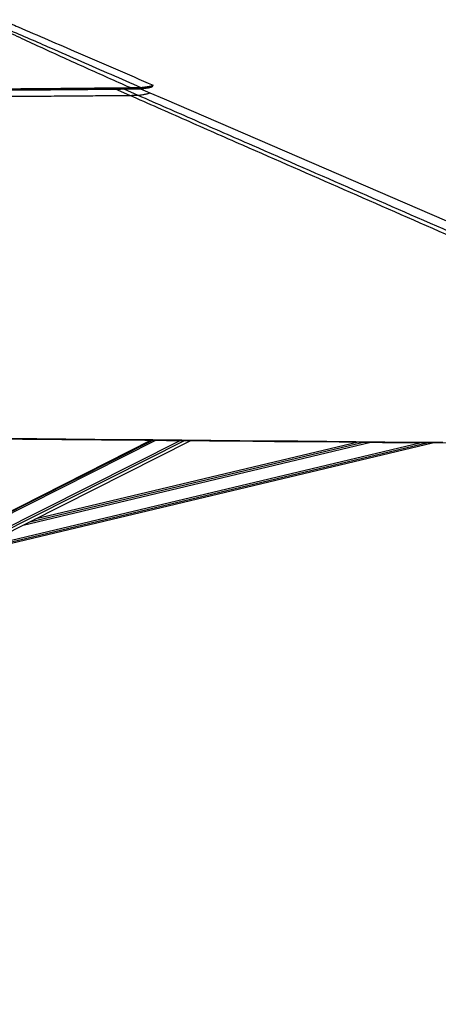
# Model space of a CAD drawing. Header units: millimetres. Extents: x 10 to 13239, y 20 to 10604.
# Tile 57 of 130: x 5589 to 6196, y 2280 to 3708. Entities that reach past the tile are written whole.
import ezdxf

# ---------------------------------------------------------------- set-up
doc = ezdxf.new("R2010")
doc.units = ezdxf.units.MM
doc.layers.add('COMPONENT_GEOMETRY', color=7, linetype='Continuous')
doc.styles.add('SLDTEXTSTYLE0', font='TXT', dxfattribs={"width": 0.75})
doc.dimstyles.new('SLDDIMSTYLE0', dxfattribs={"dimtxt": 75, "dimasz": 3.302, "dimexe": 0, "dimexo": 0.0625, "dimgap": 18.75, "dimtad": 0, "dimtih": 1, "dimtoh": 1, "dimdec": 0, "dimrnd": 1e-09, "dimzin": 12, "dimdsep": 46, "dimtxsty": 'SLDTEXTSTYLE0', "dimsah": 1, "dimcen": 0.09, "dimadec": 0, "dimazin": 3, "dimtfac": 1, "dimtdec": 0, "dimtofl": 0, "dimtmove": 0, "dimatfit": 3, "dimfxl": 1, "dimfrac": 2, "dimtolj": 1, "dimtzin": 12, "dimarcsym": 0})

# ---------------------------------------------------------------- blocks, each defined once
blk = doc.blocks.new('_D_4')
at = {"layer": 'COMPONENT_GEOMETRY', "color": 7}
for p, q in [((6913.4, 3087.8), (6450.6, 3087.8)), ((6453.7, 3087.8), (6453.7, 2091.2)), ((6303.7, 2076), (6280.8, 2076)), ((6280.8, 2076), (6280.8, 1956.9)), ((6603.8, 2076), (6626.6, 2076)), ((6626.6, 2076), (6626.6, 1956.9)), ((6280.8, 1956.9), (6303.7, 1956.9)), ((6626.6, 1956.9), (6603.8, 1956.9)), ((6453.7, 848.1), (6453.7, 1844.7)), ((4107.1, 848.1), (6456.9, 848.1))]:
    blk.add_line(p, q, dxfattribs=at)
for points in [[(6453.7, 3087.8), (6453.2, 3084.5), (6454.2, 3084.5)], [(6453.7, 848.1), (6454.2, 851.4), (6453.2, 851.4)]]:
    blk.add_solid(points, dxfattribs=at)
at = {"layer": 'COMPONENT_GEOMETRY', "color": 7, "char_height": 75, "attachment_point": 1, "style": 'SLDTEXTSTYLE0'}
for s, insert in [('7\'4.18"', (6303.7, 2053.6)), ('2240mm', (6249.2, 1941.4))]:
    blk.add_mtext(s, dxfattribs=dict(at, insert=insert))

msp = doc.modelspace()

# ---------------------------------------------------------------- linework, layer by layer
at = {"color": 8, "linetype": 'Continuous', "lineweight": 25}
for p, q in [((5748.4, 3598.44), (5727.96, 3607.55)), ((5739.84, 3607.66), (5760.29, 3598.68)), ((5522.07, 2964.98), (5786.1, 3098.05)), ((5522.39, 2967.3), (5781.89, 3098.09)), ((5526.17, 2948.8), (5821.65, 3097.72)), ((5527.66, 2946.48), (5827.64, 3097.67)), ((5553.16, 2947.59), (6169, 3094.55)), ((5553.73, 2945.2), (6179.21, 3094.46)), ((5593.92, 2974.97), (6097.73, 3095.2)), ((5603.47, 2979.78), (6087.51, 3095.3))]:
    msp.add_line(p, q, dxfattribs=at)
at = {"color": 7, "linetype": 'Continuous', "lineweight": 25}
for p, q in [((5764.16, 3608.05), (5777.44, 3602.31)), ((5781.41, 3611.49), (5782.2, 3613.33)), ((5782.2, 3613.33), (5782.2, 3613.33)), ((5780.93, 3098.1), (5524.02, 2968.61)), ((5779.32, 3098.11), (5526, 2969.76)), ((5534.82, 2945.19), (5837.19, 3097.58)), ((5554.19, 2943.31), (6187.27, 3094.39)), ((6079.38, 3095.37), (5611.05, 2983.61))]:
    msp.add_line(p, q, dxfattribs=at)
at = {"color": 7, "linetype": 'Continuous', "lineweight": 25, "flags": 128}
for points in [[(5763.85, 3608.01), (5764.2, 3608.95), (5764.56, 3609.88)], [(5777.44, 3602.31), (5798.22, 3593.34), (6225.64, 3408.74), (6884.61, 3124.14), (6889.83, 3121.89)], [(5477.34, 3101.8), (5487.85, 3101.71), (5529.87, 3101.32), (5571.9, 3100.93), (5613.92, 3100.55), (5697.97, 3099.78), (5739.99, 3099.39), (5782.01, 3099), (5824.04, 3098.62), (5866.06, 3098.24), (5908.09, 3097.85), (5950.11, 3097.47), (5992.13, 3097.08), (6034.16, 3096.7), (6076.18, 3096.32), (6118.2, 3095.93), (6160.23, 3095.55), (6202.25, 3095.17)], [(5477.34, 3100.89), (5707.5, 3098.77), (5770.19, 3098.2), (5801.53, 3097.91), (5864.22, 3097.33), (5895.56, 3097.05), (5958.25, 3096.48), (5989.59, 3096.19), (6052.28, 3095.62), (6083.62, 3095.33), (6114.96, 3095.05), (6161.98, 3094.62), (6208.99, 3094.19)]]:
    msp.add_lwpolyline(points, dxfattribs=at)
at = {"color": 7, "linetype": 'Continuous', "lineweight": 25}
for points, knots in [([(5748.98, 3609.61), (5727.58, 3619.16), (5695.49, 3633.48), (5652.97, 3652.68), (5622.12, 3666.76), (5597.21, 3678.3), (5578.2, 3687.27), (5563.91, 3694.13), (5549.61, 3701.13), (5540.42, 3705.82), (5535.82, 3708.16)], [0, 0, 0, 0, 0.2936454, 0.4404758, 0.5873052, 0.7224843, 0.7900915, 0.8576975, 0.9288188, 1, 1, 1, 1]), ([(5537.74, 3708.19), (5538.44, 3707.92), (5544.66, 3705.47), (5556.13, 3700.79), (5577.23, 3691.84), (5603.11, 3680.65), (5638.23, 3665.27), (5677.6, 3648.03), (5721.16, 3628.92), (5750.09, 3616.22), (5764.56, 3609.88)], [0, 0, 0, 0, 0.0085004, 0.0755545, 0.142618, 0.2780365, 0.4134652, 0.6089742, 0.8044871, 1, 1, 1, 1]), ([(5564.74, 3707.25), (5572.06, 3704.09), (5608.3, 3688.43), (5680.79, 3657.13), (5745.96, 3628.98), (5782.2, 3613.33)], [0, 0, 0, 0, 0.1010202, 0.4999925, 1, 1, 1, 1]), ([(5476.61, 3607.26), (5491.95, 3607.37), (5522.5, 3607.6), (5568.03, 3607.96), (5604.99, 3608.27), (5633.43, 3608.52), (5653.45, 3608.7), (5673.17, 3608.88), (5692.58, 3609.07), (5711.67, 3609.25), (5730.44, 3609.43), (5742.83, 3609.55), (5748.98, 3609.61)], [0, 0, 0, 0, 0.16816438, 0.33496857, 0.49995282, 0.57455156, 0.64814811, 0.72070147, 0.79218408, 0.86257239, 0.93185015, 1, 1, 1, 1]), ([(5476.61, 3605.42), (5491.94, 3605.54), (5522.48, 3605.76), (5568, 3606.12), (5604.94, 3606.43), (5633.37, 3606.68), (5653.38, 3606.86), (5673.1, 3607.03), (5692.5, 3607.21), (5711.59, 3607.39), (5730.35, 3607.57), (5742.74, 3607.69), (5748.88, 3607.75)], [0, 0, 0, 0, 0.1681658, 0.3349689, 0.4999502, 0.5745496, 0.6481445, 0.7206971, 0.7921805, 0.8625696, 0.9318478, 1, 1, 1, 1]), ([(5748.88, 3607.75), (5748.9, 3608.06), (5748.93, 3608.68), (5748.96, 3609.3), (5748.98, 3609.61)], [0, 0, 0, 0, 0.4999591, 1, 1, 1, 1]), ([(5748.88, 3607.75), (5749.81, 3607.79), (5751.63, 3607.87), (5754.25, 3607.97), (5756.67, 3608.05), (5758.6, 3608.1), (5760.06, 3608.11), (5761.15, 3608.12), (5762.21, 3608.1), (5763.17, 3608.07), (5763.62, 3608.03), (5763.85, 3608.01)], [0, 0, 0, 0, 0.1266322, 0.2470013, 0.3753719, 0.5013574, 0.5846834, 0.6692005, 0.7556601, 0.8745551, 1, 1, 1, 1]), ([(5748.98, 3609.61), (5749.94, 3609.66), (5751.81, 3609.76), (5754.51, 3609.87), (5757.01, 3609.96), (5759.01, 3610.01), (5760.53, 3610.02), (5761.68, 3610.02), (5762.79, 3610), (5763.81, 3609.96), (5764.31, 3609.91), (5764.56, 3609.88)], [0, 0, 0, 0, 0.12619311, 0.24653003, 0.37518011, 0.50160316, 0.58520239, 0.66991576, 0.75644673, 0.87515007, 1, 1, 1, 1]), ([(5760.29, 3598.68), (5761.54, 3598.83), (5764.03, 3599.13), (5767.29, 3599.58), (5770.14, 3600.02), (5772.6, 3600.47), (5774.61, 3600.93), (5776.12, 3601.39), (5777.12, 3601.86), (5777.33, 3602.16), (5777.44, 3602.31)], [0, 0, 0, 0, 0.1208696, 0.2417384, 0.362684, 0.483629, 0.6126607, 0.7416929, 0.8708461, 1, 1, 1, 1]), ([(5763.85, 3608.01), (5764.4, 3608.07), (5765.44, 3608.19), (5766.87, 3608.35), (5768.12, 3608.49), (5769.08, 3608.61), (5769.8, 3608.7), (5770.33, 3608.77), (5770.82, 3608.84), (5771.37, 3608.91), (5772.02, 3609), (5772.77, 3609.11), (5773.53, 3609.22), (5774.24, 3609.33), (5774.9, 3609.44), (5775.51, 3609.54), (5776.08, 3609.65), (5777.23, 3609.86), (5778.72, 3610.19), (5780.17, 3610.63), (5781.09, 3611.06), (5781.29, 3611.33), (5781.38, 3611.47)], [0, 0, 0, 0, 0.0515806, 0.0987441, 0.1414358, 0.1796033, 0.2012603, 0.2211045, 0.2391275, 0.2579308, 0.2848932, 0.3185913, 0.3515046, 0.3836256, 0.4149467, 0.4454617, 0.4751634, 0.5040759, 0.6344311, 0.7620645, 0.8867279, 1, 1, 1, 1]), ([(5764.56, 3609.88), (5765.11, 3609.94), (5766.16, 3610.05), (5767.6, 3610.21), (5768.85, 3610.35), (5769.81, 3610.47), (5770.54, 3610.56), (5771.07, 3610.63), (5771.56, 3610.69), (5772.11, 3610.76), (5772.77, 3610.85), (5773.52, 3610.96), (5774.29, 3611.07), (5775, 3611.18), (5775.66, 3611.29), (5776.27, 3611.39), (5776.85, 3611.49), (5778, 3611.71), (5779.5, 3612.03), (5780.96, 3612.47), (5781.88, 3612.89), (5782.08, 3613.17), (5782.17, 3613.3)], [0, 0, 0, 0, 0.051583, 0.0987489, 0.1414426, 0.179612, 0.2012695, 0.221114, 0.2391379, 0.2579512, 0.2849156, 0.3186166, 0.3515338, 0.3836578, 0.4149817, 0.4454987, 0.4752043, 0.5041253, 0.6344981, 0.7621493, 0.8868289, 1, 1, 1, 1]), ([(5781.39, 3611.47), (5781.53, 3611.77), (5781.79, 3612.38), (5782.06, 3612.99), (5782.19, 3613.3)], [0, 0, 0, 0, 0.5000115, 1, 1, 1, 1]), ([(5476.62, 3596.25), (5488.3, 3596.34), (5511.66, 3596.51), (5546.69, 3596.77), (5581.69, 3597.05), (5616.84, 3597.33), (5652.12, 3597.61), (5685.89, 3597.9), (5717.99, 3598.17), (5738.26, 3598.35), (5748.4, 3598.44)], [0, 0, 0, 0, 0.1283933, 0.2567861, 0.3852923, 0.5137982, 0.6442987, 0.774832, 0.8874064, 1, 1, 1, 1]), ([(5748.4, 3598.44), (5749.16, 3598.44), (5750.69, 3598.46), (5752.9, 3598.48), (5754.95, 3598.51), (5756.67, 3598.54), (5758, 3598.58), (5759.09, 3598.61), (5759.89, 3598.64), (5760.16, 3598.67), (5760.29, 3598.68)], [0, 0, 0, 0, 0.1238349, 0.2475049, 0.3726904, 0.497739, 0.6078079, 0.7179742, 0.8588671, 1, 1, 1, 1]), ([(6910.4, 3088.76), (6909.94, 3088.96), (6746.28, 3160.55), (6511.42, 3263.29), (6179.12, 3408.83), (5982.67, 3495.03), (5830.2, 3562.19), (5775.66, 3586.35), (5748.4, 3598.44)], [0, 0, 0, 0, 0.0011848, 0.4220479, 0.6056635, 0.8585614, 0.9292807, 1, 1, 1, 1])]:
    msp.add_open_spline(points, degree=3, knots=knots, dxfattribs=at)
at = {"color": 8, "linetype": 'Continuous', "lineweight": 25}
msp.add_open_spline([(5760.29, 3598.68), (5787.92, 3586.57), (5843.16, 3562.34), (5996.62, 3495.11), (6318.79, 3354.14), (6639.54, 3213.9), (6862.14, 3116.58), (6888.48, 3105.07)], degree=3, knots=[0, 0, 0, 0, 0.07320154, 0.14640317, 0.40756249, 0.9298962, 1, 1, 1, 1], dxfattribs=at)

# ---------------------------------------------------------------- dimensions: what is measured, and where the dimension line sits
at = {"layer": 'COMPONENT_GEOMETRY', "color": 7}
dim = msp.add_linear_dim(base=(6453.74, 848.07), p1=(6914.68, 3087.79), p2=(4105.84, 848.07), angle=90, dimstyle='SLDDIMSTYLE0', dxfattribs=at)
dim.commit()
dim.dimension.update_dxf_attribs({"geometry": '_D_4', "text_midpoint": (6453.74, 1967.93), "dimtype": 160})

doc.saveas('drawing.dxf')
